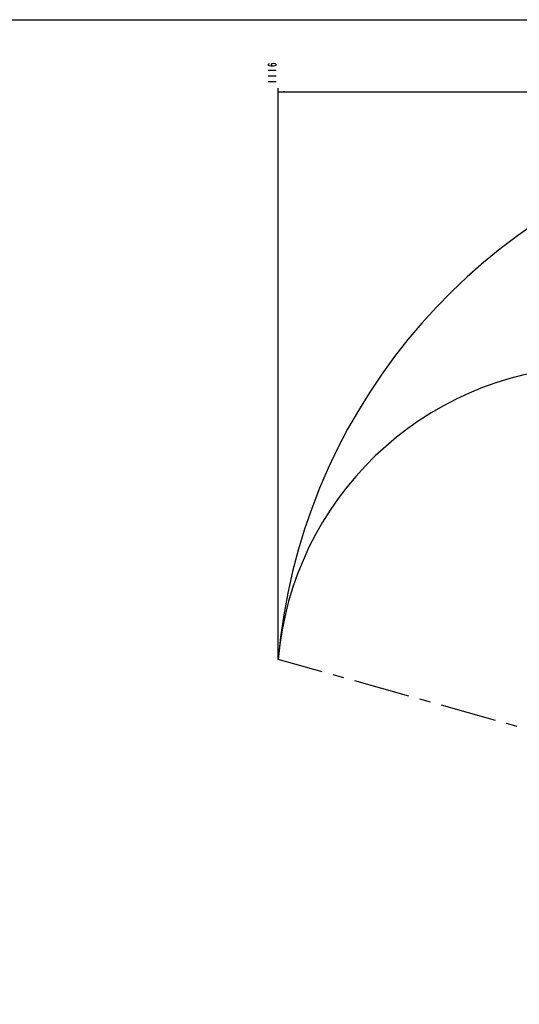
# Model space of a CAD drawing. Header units: millimetres. Extents: x 0 to 5945, y 0 to 4205.
# Tile 15 of 76: x 1412 to 2501, y 2058 to 4205. Entities that reach past the tile are written whole.
import ezdxf

# ---------------------------------------------------------------- set-up
doc = ezdxf.new("R2010")
doc.units = ezdxf.units.MM
doc.header["$LTSCALE"] = 326.975
doc.linetypes.add('CENTER', pattern=[0.6, 0.375, -0.075, 0.075, -0.075])
doc.layers.get('0').update_dxf_attribs({"linetype": 'CONTINUOUS'})
for name, color, linetype in [('14ALL_DIM', 7, 'CONTINUOUS'), ('204101000019_DXF_DIMENSION', 7, 'CONTINUOUS'), ('204101000019_DXF_FORMAT', 7, 'CONTINUOUS'), ('204101000019DXF_CONTINUOUS_LINE', 7, 'CONTINUOUS'), ('DEFAULT_1', 7, 'CENTER')]:
    doc.layers.add(name, color=color, linetype=linetype)
doc.styles.get("Standard").update_dxf_attribs({"font": 'txt', "width": 0.7})
doc.dimstyles.new('DIMSTYLE_1', dxfattribs={"dimtxt": 17.5, "dimasz": 15, "dimexe": 1.5, "dimexo": 0, "dimgap": 0.875, "dimtad": 0, "dimtih": 1, "dimtoh": 1, "dimdec": 0, "dimdsep": 46, "dimtxsty": 'Standard', "dimblk": '_FILLED', "dimblk1": '_FILLED', "dimblk2": '_FILLED', "dimcen": 0.09, "dimclrt": 5, "dimazin": 2, "dimtp": 0.01, "dimtm": 0.01, "dimtfac": 1, "dimtdec": 0, "dimtofl": 0, "dimtmove": 0, "dimatfit": 3, "dimldrblk": '_FILLED', "dimfxl": 1, "dimtolj": 1, "dimarcsym": 0})

# ---------------------------------------------------------------- blocks, each defined once
blk = doc.blocks.new('*D5')
at = {"layer": '204101000019_DXF_DIMENSION', "color": 2, "linetype": 'Continuous', "transparency": 16777216}
blk.add_line((1974.8, 2810.2), (1974.8, 4055.4), dxfattribs=at)
blk = doc.blocks.new('_FILLED')
at = {"color": 0, "linetype": 'ByBlock'}
blk.add_solid([(0, 0), (-1, 0.12), (-1, -0.12)], dxfattribs=at)

msp = doc.modelspace()

# ---------------------------------------------------------------- linework, layer by layer
at = {"layer": '14ALL_DIM', "color": 2, "linetype": 'Continuous'}
msp.add_line((1974.779, 4047.881), (4531.237, 4047.881), dxfattribs=at)
msp.add_solid([(1974.779, 4047.881), (1989.779, 4049.631), (1989.779, 4046.131)], dxfattribs=at)
at = {"layer": '204101000019_DXF_DIMENSION', "color": 5, "linetype": 'Continuous'}
for p, q in [((1952.904, 4094.756), (1970.404, 4094.756)), ((1952.904, 4082.506), (1970.404, 4082.506)), ((1952.904, 4070.256), (1970.404, 4070.256))]:
    msp.add_line(p, q, dxfattribs=at)
msp.add_lwpolyline([(1964.571, 4103.944), (1961.654, 4104.709), (1960.196, 4107.006), (1961.654, 4109.303), (1964.571, 4110.069), (1967.487, 4109.303), (1968.946, 4108.537), (1970.404, 4107.006), (1968.946, 4105.475), (1967.487, 4104.709), (1964.571, 4103.944), (1958.737, 4103.944), (1955.821, 4104.709), (1954.363, 4105.475), (1952.904, 4107.006), (1954.363, 4108.537), (1955.821, 4109.303)], dxfattribs=at)
at = {"layer": '204101000019_DXF_FORMAT', "color": 7, "linetype": 'Continuous'}
msp.add_line((0, 4205), (5945, 4205), dxfattribs=at)
at = {"layer": '204101000019DXF_CONTINUOUS_LINE', "color": 2, "linetype": 'Continuous'}
for centre, radius, start in [((3250.571, 2698.61), 1280.666, 330), ((2672.778, 2749.16), 700.666, 10.692493)]:
    msp.add_arc(centre, radius, start, 175, dxfattribs=at)
at = {"layer": 'DEFAULT_1', "color": 2, "linetype": 'CENTER'}
msp.add_line((2637.617, 2624.006), (1974.779, 2810.227), dxfattribs=at)

# ---------------------------------------------------------------- dimensions: what is measured, and where the dimension line sits
at = {"layer": '204101000019_DXF_DIMENSION', "color": 2, "linetype": 'Continuous'}
dim = msp.add_ordinate_dim(feature_location=(1974.779, 2810.227), offset=(0, 1245.154), dtype=1, origin=(3090.571, 2810.227), dimstyle='DIMSTYLE_1', override={"dimgap": 4.374886, "dimtad": 1, "dimtih": 0, "dimtoh": 0}, dxfattribs=at)
dim.commit()
dim.dimension.update_dxf_attribs({"geometry": '*D5', "text_midpoint": (1970.404, 4064.131)})

doc.saveas('drawing.dxf')
